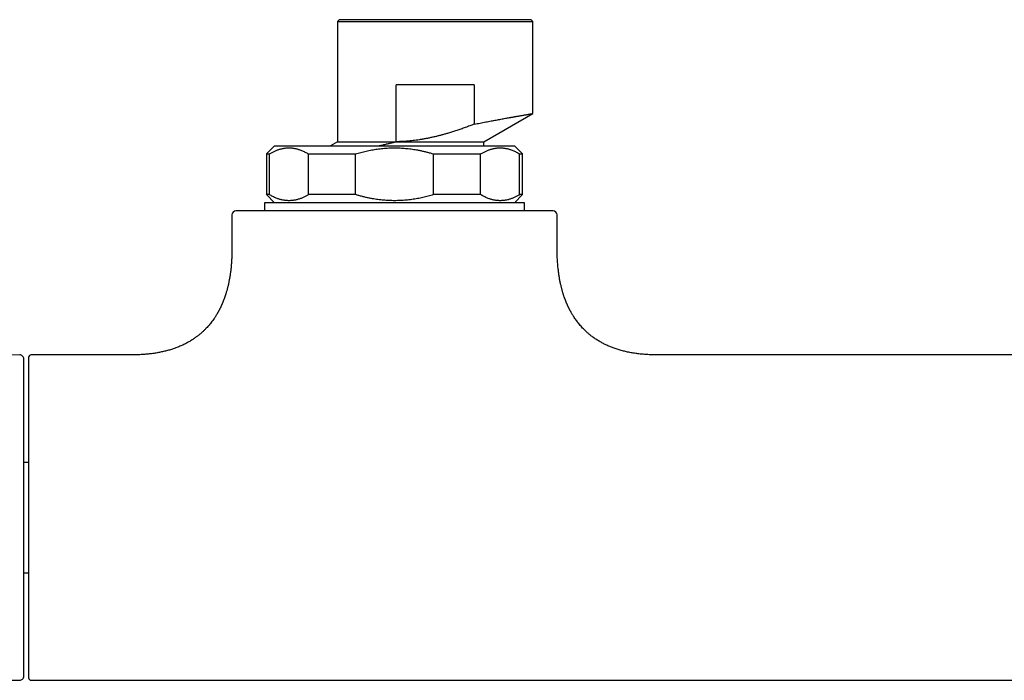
# Model space of a CAD drawing. Header units: millimetres. Extents: x 8 to 674, y 12 to 318.
# Tile 3 of 10: x 193 to 315, y 70 to 151. Entities that reach past the tile are written whole.
import ezdxf

# ---------------------------------------------------------------- set-up
doc = ezdxf.new("R2010")
doc.units = ezdxf.units.MM

msp = doc.modelspace()

# ---------------------------------------------------------------- linework, layer by layer
at = {"color": 7, "linetype": 'Continuous', "lineweight": 30}
for p, q in [((232.7, 151.25), (232.5, 151.05)), ((232.5, 151.05), (232.5, 136.25)), ((232.5, 151.05), (256.5, 151.05)), ((256.3, 151.25), (232.7, 151.25)), ((256.5, 151.05), (256.3, 151.25)), ((256.5, 139.72), (256.5, 151.05)), ((239.7, 136.25), (239.71, 143.25)), ((249.3, 143.25), (239.71, 143.25)), ((249.3, 143.25), (249.3, 138.41)), ((250.5, 136.25), (256.5, 139.72)), ((224.75, 135.75), (223.75, 134.75)), ((232.5, 136.25), (231.64, 135.75)), ((232.5, 136.25), (239.7, 136.25)), ((250.5, 135.75), (250.5, 136.25)), ((255.25, 134.75), (254.25, 135.75)), ((223.75, 134.75), (223.75, 129.75)), ((223.75, 134.75), (224.11, 134.75)), ((224.11, 129.75), (224.11, 134.75)), ((228.91, 134.75), (234.7, 134.75)), ((228.91, 129.75), (228.91, 134.75)), ((234.7, 129.75), (234.7, 134.75)), ((244.3, 129.75), (244.3, 134.75)), ((244.3, 134.75), (250.09, 134.75)), ((250.09, 129.75), (250.09, 134.75)), ((254.89, 134.75), (255.25, 134.75)), ((254.89, 129.75), (254.89, 134.75)), ((255.25, 129.75), (255.25, 134.75)), ((223.75, 129.75), (224.75, 128.75)), ((224.11, 129.75), (223.75, 129.75)), ((234.7, 129.75), (228.91, 129.75)), ((250.09, 129.75), (244.3, 129.75)), ((254.25, 128.75), (255.25, 129.75)), ((255.25, 129.75), (254.89, 129.75)), ((223.5, 128.75), (223.5, 127.75)), ((239.5, 128.75), (223.5, 128.75)), ((255.5, 128.75), (239.5, 128.75)), ((255.5, 127.75), (255.5, 128.75)), ((219.5, 127.25), (219.5, 123.05)), ((259.5, 123.05), (259.5, 127.25)), ((193.4, 110.05), (165.57, 109.81)), ((194.5, 109.75), (194.5, 70.35)), ((207.25, 110.05), (194.8, 110.05)), ((357.25, 110.05), (271.75, 110.05)), ((194.5, 96.84), (193.9, 96.84)), ((193.9, 83.27), (194.5, 83.27)), ((165.57, 70.3), (193.4, 70.06)), ((194.8, 70.05), (434.2, 70.05))]:
    msp.add_line(p, q, dxfattribs=at)
for centre, radius, start, end in [((220, 127.25), 0.5, 90, 180), ((259, 127.25), 0.5, 0, 90), ((193.4, 109.55), 0.5, 0, 90.5), ((194.8, 109.75), 0.3, 90, 180), ((193.4, 70.56), 0.5, 269.5, 0), ((194.8, 70.35), 0.3, 180, 270)]:
    msp.add_arc(centre, radius, start, end, dxfattribs=at)
for points, knots in [([(249.3, 138.41), (249.42, 138.43), (249.67, 138.48), (250.03, 138.55), (250.38, 138.62), (250.72, 138.68), (251.06, 138.74), (251.38, 138.81), (251.69, 138.86), (252, 138.92), (252.3, 138.97), (252.59, 139.03), (252.87, 139.08), (253.14, 139.13), (253.4, 139.18), (253.62, 139.21), (253.79, 139.24), (253.92, 139.27), (254.05, 139.29), (254.18, 139.31), (254.3, 139.34), (254.42, 139.36), (254.57, 139.38), (254.75, 139.41), (254.95, 139.45), (255.13, 139.48), (255.31, 139.51), (255.47, 139.54), (255.62, 139.57), (255.76, 139.59), (255.89, 139.61), (256, 139.63), (256.11, 139.65), (256.2, 139.67), (256.28, 139.68), (256.35, 139.69), (256.4, 139.7), (256.45, 139.71), (256.48, 139.71), (256.5, 139.72), (256.5, 139.72), (256.5, 139.72), (256.5, 139.72)], [0, 0, 0, 0, 0.02933, 0.058509, 0.087538, 0.116418, 0.145148, 0.173221, 0.201151, 0.228939, 0.256585, 0.284588, 0.312446, 0.340159, 0.367727, 0.395151, 0.41048, 0.425763, 0.441002, 0.456196, 0.471346, 0.48645, 0.501511, 0.529699, 0.557832, 0.585911, 0.613937, 0.641911, 0.669334, 0.696708, 0.724034, 0.751312, 0.779038, 0.806715, 0.834346, 0.861931, 0.88947, 0.916474, 0.943435, 0.970355, 0.997235, 1, 1, 1, 1]), ([(249.3, 138.41), (249.11, 138.34), (248.75, 138.2), (248.21, 138), (247.68, 137.81), (247.15, 137.64), (246.63, 137.47), (246.16, 137.32), (245.73, 137.2), (245.34, 137.09), (244.95, 136.99), (244.56, 136.89), (244.16, 136.8), (243.76, 136.71), (243.36, 136.63), (242.96, 136.56), (242.56, 136.49), (242.17, 136.44), (241.79, 136.39), (241.39, 136.34), (240.98, 136.31), (240.56, 136.28), (240.13, 136.26), (239.84, 136.26), (239.7, 136.25)], [0, 0, 0, 0, 0.059602, 0.117955, 0.175102, 0.231097, 0.286, 0.339876, 0.381537, 0.422652, 0.463264, 0.50342, 0.544459, 0.586475, 0.627969, 0.66902, 0.709712, 0.750133, 0.789425, 0.826806, 0.870439, 0.91375, 0.956887, 1, 1, 1, 1]), ([(224.75, 135.75), (224.75, 135.75), (224.76, 135.75), (224.77, 135.75), (224.8, 135.75), (224.84, 135.75), (224.89, 135.75), (224.95, 135.75), (225.02, 135.75), (225.11, 135.75), (225.2, 135.75), (225.31, 135.75), (225.44, 135.75), (225.57, 135.75), (225.72, 135.75), (225.87, 135.75), (226.03, 135.75), (226.2, 135.75), (226.38, 135.75), (226.58, 135.75), (226.78, 135.75), (226.99, 135.75), (227.2, 135.75), (227.44, 135.75), (227.68, 135.75), (227.94, 135.75), (228.21, 135.75), (228.49, 135.75), (228.78, 135.75), (229.07, 135.75), (229.36, 135.75), (229.66, 135.75), (229.97, 135.75), (230.28, 135.75), (230.6, 135.75), (230.93, 135.75), (231.26, 135.75), (231.6, 135.75), (231.96, 135.75), (232.33, 135.75), (232.7, 135.75), (233.08, 135.75), (233.47, 135.75), (233.85, 135.75), (234.23, 135.75), (234.61, 135.75), (235, 135.75), (235.39, 135.75), (235.78, 135.75), (236.17, 135.75), (236.57, 135.75), (236.97, 135.75), (237.39, 135.75), (237.81, 135.75), (238.23, 135.75), (238.65, 135.75), (239.08, 135.75), (239.5, 135.75), (239.91, 135.75), (240.31, 135.75), (240.72, 135.75), (241.12, 135.75), (241.52, 135.75), (241.92, 135.75), (242.32, 135.75), (242.73, 135.75), (243.13, 135.75), (243.54, 135.75), (243.95, 135.75), (244.35, 135.75), (244.75, 135.75), (245.14, 135.75), (245.52, 135.75), (245.89, 135.75), (246.25, 135.75), (246.61, 135.75), (246.96, 135.75), (247.31, 135.75), (247.65, 135.75), (247.99, 135.75), (248.33, 135.75), (248.67, 135.75), (248.99, 135.75), (249.32, 135.75), (249.63, 135.75), (249.93, 135.75), (250.22, 135.75), (250.49, 135.75), (250.76, 135.75), (251.02, 135.75), (251.26, 135.75), (251.5, 135.75), (251.74, 135.75), (251.96, 135.75), (252.18, 135.75), (252.39, 135.75), (252.59, 135.75), (252.78, 135.75), (252.96, 135.75), (253.13, 135.75), (253.28, 135.75), (253.42, 135.75), (253.55, 135.75), (253.67, 135.75), (253.78, 135.75), (253.87, 135.75), (253.96, 135.75), (254.04, 135.75), (254.1, 135.75), (254.16, 135.75), (254.2, 135.75), (254.23, 135.75), (254.25, 135.75), (254.25, 135.75), (254.25, 135.75)], [0, 0, 0, 0, 0.00875, 0.0175, 0.02625, 0.035, 0.04375, 0.0525, 0.06125, 0.07, 0.079167, 0.088333, 0.0975, 0.106667, 0.115833, 0.125, 0.13375, 0.1425, 0.15125, 0.16, 0.16875, 0.1775, 0.18625, 0.195, 0.204167, 0.213333, 0.2225, 0.231667, 0.240833, 0.25, 0.25875, 0.2675, 0.27625, 0.285, 0.29375, 0.3025, 0.31125, 0.32, 0.329167, 0.338333, 0.3475, 0.356667, 0.365833, 0.375, 0.38375, 0.3925, 0.40125, 0.41, 0.41875, 0.4275, 0.43625, 0.445, 0.454167, 0.463333, 0.4725, 0.481667, 0.490833, 0.5, 0.50875, 0.5175, 0.52625, 0.535, 0.54375, 0.5525, 0.56125, 0.57, 0.579167, 0.588333, 0.5975, 0.606667, 0.615833, 0.625, 0.63375, 0.6425, 0.65125, 0.66, 0.66875, 0.6775, 0.68625, 0.695, 0.704167, 0.713333, 0.7225, 0.731667, 0.740833, 0.75, 0.75875, 0.7675, 0.77625, 0.785, 0.79375, 0.8025, 0.81125, 0.82, 0.829167, 0.838333, 0.8475, 0.856667, 0.865833, 0.875, 0.88375, 0.8925, 0.90125, 0.91, 0.91875, 0.9275, 0.93625, 0.945, 0.954167, 0.963333, 0.9725, 0.981667, 0.990833, 1, 1, 1, 1]), ([(237.55, 135.75), (237.62, 135.77), (237.76, 135.8), (237.98, 135.85), (238.2, 135.9), (238.41, 135.95), (238.63, 136), (238.85, 136.05), (239.07, 136.1), (239.28, 136.15), (239.5, 136.2), (239.64, 136.24), (239.7, 136.25)], [0, 0, 0, 0, 0.101222, 0.201691, 0.302198, 0.402876, 0.503553, 0.604383, 0.705212, 0.806213, 0.907252, 1, 1, 1, 1]), ([(239.7, 136.25), (239.84, 136.25), (240.1, 136.25), (240.5, 136.25), (240.89, 136.25), (241.29, 136.25), (241.68, 136.25), (242.06, 136.25), (242.43, 136.25), (242.79, 136.25), (243.15, 136.25), (243.5, 136.25), (243.86, 136.25), (244.21, 136.25), (244.57, 136.25), (244.92, 136.25), (245.27, 136.25), (245.6, 136.25), (245.92, 136.25), (246.23, 136.25), (246.52, 136.25), (246.81, 136.25), (247.08, 136.25), (247.36, 136.25), (247.63, 136.25), (247.89, 136.25), (248.14, 136.25), (248.38, 136.25), (248.61, 136.25), (248.83, 136.25), (249.02, 136.25), (249.21, 136.25), (249.38, 136.25), (249.54, 136.25), (249.69, 136.25), (249.83, 136.25), (249.96, 136.25), (250.08, 136.25), (250.18, 136.25), (250.27, 136.25), (250.34, 136.25), (250.4, 136.25), (250.45, 136.25), (250.48, 136.25), (250.5, 136.25), (250.51, 136.25), (250.5, 136.25), (250.5, 136.25)], [0, 0, 0, 0, 0.023333, 0.046666, 0.069998, 0.093331, 0.116664, 0.139997, 0.161996, 0.183996, 0.205995, 0.227995, 0.249994, 0.273327, 0.29666, 0.319993, 0.343325, 0.366658, 0.389991, 0.41199, 0.43399, 0.455989, 0.477989, 0.499988, 0.523321, 0.546654, 0.569986, 0.593319, 0.616652, 0.639985, 0.661984, 0.683984, 0.705983, 0.727983, 0.749982, 0.773315, 0.796647, 0.81998, 0.843313, 0.866645, 0.889978, 0.911978, 0.933977, 0.955977, 0.977976, 0.999976, 1, 1, 1, 1]), ([(224.11, 134.75), (224.17, 134.79), (224.28, 134.85), (224.44, 134.94), (224.61, 135.03), (224.78, 135.11), (224.94, 135.18), (225.11, 135.24), (225.27, 135.3), (225.45, 135.35), (225.62, 135.4), (225.8, 135.44), (225.98, 135.47), (226.16, 135.49), (226.33, 135.5), (226.51, 135.5), (226.68, 135.5), (226.85, 135.49), (227.02, 135.47), (227.19, 135.44), (227.36, 135.41), (227.53, 135.37), (227.7, 135.32), (227.88, 135.26), (228.08, 135.18), (228.28, 135.09), (228.49, 134.99), (228.7, 134.88), (228.84, 134.79), (228.91, 134.75)], [0, 0, 0, 0, 0.035797, 0.07127, 0.106453, 0.141386, 0.176106, 0.210655, 0.245074, 0.28033, 0.317202, 0.353888, 0.390445, 0.426935, 0.463418, 0.499955, 0.534826, 0.569645, 0.604464, 0.639336, 0.674313, 0.709447, 0.744789, 0.779354, 0.822783, 0.866483, 0.910535, 0.955016, 1, 1, 1, 1]), ([(234.7, 134.75), (234.81, 134.79), (235.03, 134.85), (235.37, 134.94), (235.7, 135.03), (236.03, 135.11), (236.36, 135.18), (236.69, 135.24), (237.03, 135.3), (237.37, 135.35), (237.72, 135.4), (238.08, 135.44), (238.43, 135.47), (238.79, 135.49), (239.15, 135.5), (239.5, 135.5), (239.84, 135.5), (240.18, 135.49), (240.52, 135.47), (240.86, 135.44), (241.2, 135.41), (241.54, 135.37), (241.88, 135.32), (242.24, 135.26), (242.63, 135.18), (243.05, 135.09), (243.47, 134.99), (243.89, 134.88), (244.16, 134.79), (244.3, 134.75)], [0, 0, 0, 0, 0.035801, 0.071279, 0.10647, 0.141412, 0.176145, 0.210708, 0.245143, 0.280404, 0.317276, 0.35396, 0.390514, 0.426998, 0.463473, 0.500001, 0.534875, 0.569701, 0.604532, 0.63942, 0.674419, 0.709579, 0.744951, 0.77951, 0.822918, 0.866593, 0.910615, 0.955059, 1, 1, 1, 1]), ([(250.09, 134.75), (250.15, 134.79), (250.26, 134.85), (250.43, 134.94), (250.59, 135.03), (250.76, 135.11), (250.92, 135.18), (251.09, 135.24), (251.26, 135.3), (251.43, 135.35), (251.6, 135.4), (251.78, 135.44), (251.96, 135.47), (252.14, 135.49), (252.31, 135.5), (252.49, 135.5), (252.66, 135.5), (252.83, 135.49), (253, 135.47), (253.17, 135.44), (253.34, 135.41), (253.51, 135.37), (253.68, 135.32), (253.86, 135.26), (254.06, 135.18), (254.27, 135.09), (254.47, 134.99), (254.68, 134.88), (254.82, 134.79), (254.89, 134.75)], [0, 0, 0, 0, 0.035797, 0.07127, 0.106453, 0.141386, 0.176106, 0.210655, 0.245074, 0.28033, 0.317202, 0.353888, 0.390445, 0.426935, 0.463418, 0.499955, 0.534826, 0.569645, 0.604464, 0.639336, 0.674313, 0.709447, 0.744789, 0.779354, 0.822783, 0.866483, 0.910535, 0.955016, 1, 1, 1, 1]), ([(228.91, 129.75), (228.86, 129.72), (228.75, 129.65), (228.58, 129.56), (228.41, 129.48), (228.25, 129.4), (228.08, 129.33), (227.92, 129.26), (227.75, 129.2), (227.58, 129.15), (227.4, 129.11), (227.22, 129.07), (227.05, 129.04), (226.87, 129.02), (226.69, 129.01), (226.51, 129), (226.34, 129.01), (226.17, 129.02), (226, 129.04), (225.83, 129.06), (225.66, 129.1), (225.49, 129.14), (225.32, 129.19), (225.14, 129.25), (224.95, 129.32), (224.74, 129.41), (224.53, 129.52), (224.32, 129.63), (224.18, 129.71), (224.11, 129.75)], [0, 0, 0, 0, 0.035797, 0.07127, 0.106453, 0.141386, 0.176106, 0.210655, 0.245074, 0.28033, 0.317202, 0.353888, 0.390445, 0.426935, 0.463418, 0.499955, 0.534826, 0.569645, 0.604464, 0.639336, 0.674313, 0.709447, 0.744789, 0.779354, 0.822783, 0.866483, 0.910535, 0.955016, 1, 1, 1, 1]), ([(244.3, 129.75), (244.19, 129.72), (243.97, 129.65), (243.64, 129.56), (243.3, 129.48), (242.97, 129.4), (242.64, 129.33), (242.31, 129.26), (241.98, 129.2), (241.63, 129.15), (241.28, 129.11), (240.93, 129.07), (240.57, 129.04), (240.21, 129.02), (239.86, 129.01), (239.51, 129), (239.16, 129.01), (238.82, 129.02), (238.48, 129.04), (238.14, 129.06), (237.8, 129.1), (237.46, 129.14), (237.13, 129.19), (236.76, 129.25), (236.37, 129.32), (235.96, 129.41), (235.54, 129.52), (235.12, 129.63), (234.84, 129.71), (234.7, 129.75)], [0, 0, 0, 0, 0.035789, 0.071255, 0.106435, 0.141367, 0.176089, 0.210643, 0.245068, 0.280336, 0.31722, 0.353915, 0.39048, 0.426975, 0.463461, 0.499999, 0.534864, 0.569679, 0.6045, 0.639378, 0.674365, 0.709515, 0.744876, 0.779442, 0.822863, 0.866551, 0.910586, 0.955044, 1, 1, 1, 1]), ([(254.89, 129.75), (254.84, 129.72), (254.73, 129.65), (254.56, 129.56), (254.39, 129.48), (254.23, 129.4), (254.06, 129.33), (253.9, 129.26), (253.73, 129.2), (253.56, 129.15), (253.38, 129.11), (253.2, 129.07), (253.03, 129.04), (252.85, 129.02), (252.67, 129.01), (252.5, 129), (252.32, 129.01), (252.15, 129.02), (251.98, 129.04), (251.81, 129.06), (251.64, 129.1), (251.47, 129.14), (251.3, 129.19), (251.12, 129.25), (250.93, 129.32), (250.72, 129.41), (250.51, 129.52), (250.3, 129.63), (250.16, 129.71), (250.09, 129.75)], [0, 0, 0, 0, 0.035797, 0.07127, 0.106453, 0.141386, 0.176106, 0.210655, 0.245074, 0.28033, 0.317202, 0.353888, 0.390445, 0.426935, 0.463418, 0.499955, 0.534826, 0.569645, 0.604464, 0.639336, 0.674313, 0.709447, 0.744789, 0.779354, 0.822783, 0.866483, 0.910535, 0.955016, 1, 1, 1, 1]), ([(259, 127.75), (259, 127.75), (259, 127.75), (258.98, 127.75), (258.96, 127.75), (258.92, 127.75), (258.88, 127.75), (258.84, 127.75), (258.8, 127.75), (258.75, 127.75), (258.71, 127.75), (258.65, 127.75), (258.58, 127.75), (258.49, 127.75), (258.37, 127.75), (258.25, 127.75), (258.11, 127.75), (257.96, 127.75), (257.8, 127.75), (257.67, 127.75), (257.56, 127.75), (257.48, 127.75), (257.4, 127.75), (257.31, 127.75), (257.23, 127.75), (257.13, 127.75), (257, 127.75), (256.86, 127.75), (256.69, 127.75), (256.5, 127.75), (256.28, 127.75), (256.06, 127.75), (255.84, 127.75), (255.62, 127.75), (255.4, 127.75), (255.18, 127.75), (254.95, 127.75), (254.72, 127.75), (254.47, 127.75), (254.2, 127.75), (253.9, 127.75), (253.6, 127.75), (253.29, 127.75), (252.97, 127.75), (252.64, 127.75), (252.3, 127.75), (251.96, 127.75), (251.61, 127.75), (251.26, 127.75), (250.9, 127.75), (250.54, 127.75), (250.21, 127.75), (249.91, 127.75), (249.64, 127.75), (249.37, 127.75), (249.1, 127.75), (248.82, 127.75), (248.54, 127.75), (248.23, 127.75), (247.87, 127.75), (247.48, 127.75), (247.08, 127.75), (246.75, 127.75), (246.47, 127.75), (246.27, 127.75), (246.06, 127.75), (245.85, 127.75), (245.64, 127.75), (245.39, 127.75), (245.1, 127.75), (244.76, 127.75), (244.44, 127.75), (244.13, 127.75), (243.82, 127.75), (243.52, 127.75), (243.22, 127.75), (242.92, 127.75), (242.58, 127.75), (242.18, 127.75), (241.74, 127.75), (241.29, 127.75), (240.85, 127.75), (240.4, 127.75), (239.95, 127.75), (239.5, 127.75), (239.05, 127.75), (238.61, 127.75), (238.16, 127.75), (237.71, 127.75), (237.32, 127.75), (236.98, 127.75), (236.69, 127.75), (236.4, 127.75), (236.11, 127.75), (235.81, 127.75), (235.45, 127.75), (235.04, 127.75), (234.58, 127.75), (234.12, 127.75), (233.67, 127.75), (233.22, 127.75), (232.77, 127.75), (232.41, 127.75), (232.13, 127.75), (231.94, 127.75), (231.75, 127.75), (231.56, 127.75), (231.38, 127.75), (231.15, 127.75), (230.9, 127.75), (230.61, 127.75), (230.29, 127.75), (229.94, 127.75), (229.57, 127.75), (229.2, 127.75), (228.85, 127.75), (228.52, 127.75), (228.21, 127.75), (227.91, 127.75), (227.61, 127.75), (227.31, 127.75), (227, 127.75), (226.68, 127.75), (226.35, 127.75), (226.03, 127.75), (225.71, 127.75), (225.4, 127.75), (225.09, 127.75), (224.79, 127.75), (224.5, 127.75), (224.22, 127.75), (223.94, 127.75), (223.68, 127.75), (223.43, 127.75), (223.2, 127.75), (223.01, 127.75), (222.84, 127.75), (222.68, 127.75), (222.52, 127.75), (222.37, 127.75), (222.22, 127.75), (222.06, 127.75), (221.89, 127.75), (221.71, 127.75), (221.53, 127.75), (221.4, 127.75), (221.29, 127.75), (221.21, 127.75), (221.14, 127.75), (221.06, 127.75), (220.99, 127.75), (220.91, 127.75), (220.82, 127.75), (220.72, 127.75), (220.64, 127.75), (220.56, 127.75), (220.49, 127.75), (220.42, 127.75), (220.36, 127.75), (220.3, 127.75), (220.25, 127.75), (220.19, 127.75), (220.13, 127.75), (220.08, 127.75), (220.05, 127.75), (220.02, 127.75), (220.01, 127.75), (220, 127.75), (220, 127.75)], [0, 0, 0, 0, 0.0073206, 0.0146293, 0.0219302, 0.0292269, 0.0365235, 0.0413027, 0.0460847, 0.0508703, 0.0556608, 0.0605903, 0.0656718, 0.0734381, 0.0811944, 0.0889454, 0.0966958, 0.1044501, 0.1122131, 0.1199893, 0.1233618, 0.1267309, 0.1300971, 0.1334607, 0.1368221, 0.1401817, 0.1454583, 0.1507329, 0.1560068, 0.1630715, 0.1701413, 0.1772196, 0.1843099, 0.1904585, 0.1965969, 0.2027274, 0.2088522, 0.2149735, 0.2210938, 0.2283085, 0.2355287, 0.2427579, 0.2499999, 0.2573769, 0.2647399, 0.2720927, 0.2794392, 0.2867835, 0.2939983, 0.3012184, 0.3084476, 0.3156897, 0.3208501, 0.3260033, 0.3311506, 0.3362932, 0.3414326, 0.3465701, 0.351707, 0.3587717, 0.3658415, 0.3729198, 0.3800101, 0.3836349, 0.3872562, 0.3908742, 0.3944896, 0.3981027, 0.4017141, 0.4073865, 0.4130576, 0.4187291, 0.4237947, 0.4288634, 0.4339365, 0.4390152, 0.4439669, 0.4487595, 0.4560854, 0.4634029, 0.4707158, 0.4780281, 0.4853436, 0.4926663, 0.5, 0.5073215, 0.514631, 0.5219322, 0.5292291, 0.5365255, 0.5413045, 0.5460861, 0.5508713, 0.5556612, 0.5605903, 0.5656718, 0.5734381, 0.5811944, 0.5889454, 0.5966958, 0.6044501, 0.6122131, 0.6199893, 0.6233618, 0.6267309, 0.6300971, 0.6334607, 0.6368221, 0.6401817, 0.6454583, 0.6507329, 0.6560068, 0.6630715, 0.6701413, 0.6772196, 0.6843099, 0.6904585, 0.6965969, 0.7027274, 0.7088522, 0.7149735, 0.7210938, 0.7283085, 0.7355287, 0.7427579, 0.7499999, 0.7573769, 0.7647399, 0.7720927, 0.7794392, 0.7867835, 0.7939983, 0.8012184, 0.8084476, 0.8156897, 0.8208501, 0.8260033, 0.8311506, 0.8362932, 0.8414326, 0.8465701, 0.851707, 0.8587717, 0.8658415, 0.8729198, 0.8800101, 0.8836349, 0.8872562, 0.8908742, 0.8944896, 0.8981027, 0.9017141, 0.9073865, 0.9130576, 0.9187291, 0.9237947, 0.9288634, 0.9339365, 0.9390152, 0.9439665, 0.9487586, 0.9560838, 0.9634008, 0.9707136, 0.978026, 0.985342, 0.9926654, 1, 1, 1, 1]), ([(219.5, 123.05), (219.5, 122.95), (219.5, 122.76), (219.5, 122.47), (219.49, 122.19), (219.48, 121.92), (219.46, 121.66), (219.45, 121.4), (219.43, 121.15), (219.4, 120.89), (219.38, 120.64), (219.35, 120.39), (219.32, 120.16), (219.29, 119.93), (219.25, 119.71), (219.22, 119.5), (219.18, 119.29), (219.14, 119.1), (219.11, 118.91), (219.07, 118.73), (219.03, 118.56), (218.99, 118.4), (218.95, 118.24), (218.9, 118.07), (218.86, 117.91), (218.81, 117.75), (218.77, 117.6), (218.72, 117.47), (218.68, 117.34), (218.64, 117.21), (218.6, 117.1), (218.56, 116.99), (218.52, 116.88), (218.48, 116.78), (218.44, 116.68), (218.41, 116.6), (218.38, 116.52), (218.35, 116.45), (218.32, 116.39), (218.3, 116.32), (218.27, 116.26), (218.24, 116.19), (218.2, 116.11), (218.16, 116.02), (218.12, 115.94), (218.08, 115.85), (218.03, 115.76), (217.99, 115.68), (217.96, 115.61), (217.93, 115.56), (217.91, 115.52), (217.89, 115.48), (217.87, 115.45), (217.85, 115.4), (217.81, 115.34), (217.77, 115.26), (217.72, 115.18), (217.67, 115.08), (217.61, 114.98), (217.54, 114.87), (217.47, 114.76), (217.39, 114.64), (217.28, 114.48), (217.14, 114.27), (216.96, 114.03), (216.78, 113.82), (216.61, 113.62), (216.44, 113.43), (216.28, 113.26), (216.14, 113.12), (216.02, 113), (215.9, 112.89), (215.77, 112.77), (215.64, 112.66), (215.5, 112.54), (215.35, 112.43), (215.2, 112.31), (215.04, 112.19), (214.87, 112.07), (214.69, 111.95), (214.5, 111.83), (214.31, 111.71), (214.11, 111.6), (213.9, 111.48), (213.68, 111.37), (213.45, 111.26), (213.22, 111.16), (212.97, 111.05), (212.73, 110.96), (212.51, 110.87), (212.29, 110.8), (212.06, 110.72), (211.83, 110.65), (211.59, 110.59), (211.35, 110.52), (211.1, 110.46), (210.85, 110.41), (210.6, 110.35), (210.33, 110.3), (210.06, 110.26), (209.77, 110.22), (209.48, 110.18), (209.2, 110.15), (208.91, 110.12), (208.63, 110.1), (208.34, 110.08), (208.04, 110.07), (207.73, 110.06), (207.47, 110.05), (207.31, 110.05), (207.25, 110.05)], [0, 0, 0, 0, 0.0145295, 0.0286376, 0.0423343, 0.0556291, 0.0685313, 0.08105, 0.093194, 0.1061296, 0.118633, 0.1307146, 0.1423846, 0.1536527, 0.1645282, 0.1750201, 0.1851369, 0.1948868, 0.2042776, 0.2131583, 0.2217064, 0.2299284, 0.2378301, 0.2465807, 0.2549186, 0.2628517, 0.2703873, 0.2775321, 0.2841752, 0.290453, 0.2963707, 0.301933, 0.3078279, 0.3132754, 0.3182806, 0.3228484, 0.3269828, 0.3306878, 0.3339665, 0.3368359, 0.3404716, 0.3444113, 0.348653, 0.3531943, 0.358032, 0.3626548, 0.3672785, 0.3730351, 0.3761047, 0.3786799, 0.3807496, 0.3827182, 0.3848286, 0.3870802, 0.3909027, 0.3950708, 0.3995824, 0.4051234, 0.4111019, 0.4175088, 0.4240689, 0.4306353, 0.4372088, 0.4527363, 0.4683211, 0.4809952, 0.4937237, 0.5065151, 0.5193783, 0.5275048, 0.5356657, 0.5438636, 0.5521138, 0.5606252, 0.5694739, 0.5786644, 0.5882022, 0.5980935, 0.6083452, 0.6187726, 0.6295642, 0.6407296, 0.6522794, 0.6637906, 0.6756817, 0.6879654, 0.7006552, 0.7137659, 0.7273133, 0.7382753, 0.7495261, 0.7610748, 0.7729312, 0.7851053, 0.7976075, 0.8098577, 0.8224268, 0.8353251, 0.8485632, 0.8621522, 0.8761035, 0.8904287, 0.90514, 0.9186895, 0.9325696, 0.9467898, 0.9613598, 0.9762897, 0.9915895, 1, 1, 1, 1]), ([(271.75, 110.05), (271.69, 110.05), (271.53, 110.05), (271.27, 110.06), (270.97, 110.07), (270.67, 110.08), (270.38, 110.1), (270.1, 110.12), (269.83, 110.15), (269.57, 110.17), (269.3, 110.21), (269.02, 110.25), (268.73, 110.29), (268.45, 110.35), (268.18, 110.4), (267.91, 110.46), (267.65, 110.52), (267.39, 110.59), (267.13, 110.67), (266.88, 110.74), (266.64, 110.82), (266.41, 110.91), (266.18, 110.99), (265.96, 111.08), (265.73, 111.18), (265.51, 111.28), (265.3, 111.38), (265.1, 111.49), (264.89, 111.6), (264.69, 111.72), (264.48, 111.85), (264.28, 111.97), (264.09, 112.1), (263.91, 112.23), (263.75, 112.35), (263.59, 112.47), (263.45, 112.59), (263.31, 112.7), (263.19, 112.82), (263.03, 112.96), (262.85, 113.13), (262.64, 113.35), (262.44, 113.56), (262.25, 113.79), (262.07, 114), (261.91, 114.22), (261.76, 114.43), (261.61, 114.65), (261.49, 114.83), (261.4, 114.98), (261.33, 115.09), (261.27, 115.19), (261.22, 115.29), (261.17, 115.38), (261.13, 115.45), (261.1, 115.51), (261.08, 115.55), (261.06, 115.59), (261.04, 115.62), (261.02, 115.65), (261.01, 115.68), (261, 115.7), (260.99, 115.72), (260.98, 115.75), (260.97, 115.77), (260.96, 115.79), (260.95, 115.8), (260.94, 115.82), (260.92, 115.85), (260.9, 115.89), (260.88, 115.94), (260.86, 115.99), (260.83, 116.04), (260.81, 116.1), (260.78, 116.16), (260.76, 116.21), (260.73, 116.27), (260.71, 116.31), (260.69, 116.36), (260.67, 116.41), (260.65, 116.46), (260.63, 116.51), (260.6, 116.58), (260.57, 116.65), (260.54, 116.72), (260.51, 116.81), (260.48, 116.9), (260.44, 116.99), (260.4, 117.1), (260.36, 117.21), (260.32, 117.33), (260.28, 117.46), (260.24, 117.6), (260.19, 117.74), (260.15, 117.9), (260.11, 118.06), (260.06, 118.22), (260.02, 118.39), (259.98, 118.57), (259.93, 118.75), (259.89, 118.95), (259.85, 119.15), (259.81, 119.35), (259.78, 119.57), (259.74, 119.78), (259.71, 120), (259.68, 120.24), (259.65, 120.48), (259.62, 120.73), (259.59, 120.99), (259.57, 121.26), (259.55, 121.54), (259.53, 121.82), (259.52, 122.12), (259.51, 122.42), (259.5, 122.73), (259.5, 122.95), (259.5, 123.05)], [0, 0, 0, 0, 0.008376, 0.023642, 0.03854, 0.053078, 0.067268, 0.080874, 0.094161, 0.107139, 0.119816, 0.134527, 0.148836, 0.162757, 0.176303, 0.189486, 0.202318, 0.215929, 0.22915, 0.241995, 0.254476, 0.266606, 0.278396, 0.289858, 0.302098, 0.313967, 0.325476, 0.336637, 0.347459, 0.359889, 0.371871, 0.383417, 0.394539, 0.405249, 0.415554, 0.424908, 0.433916, 0.442583, 0.450916, 0.459107, 0.473665, 0.48815, 0.502575, 0.516954, 0.531298, 0.544058, 0.556808, 0.569556, 0.582309, 0.588942, 0.595217, 0.601081, 0.606529, 0.611559, 0.616167, 0.618562, 0.620824, 0.622951, 0.624939, 0.626725, 0.628321, 0.629107, 0.630281, 0.631759, 0.633007, 0.633928, 0.634814, 0.635863, 0.637117, 0.639727, 0.642215, 0.644505, 0.648014, 0.65118, 0.654207, 0.657095, 0.659842, 0.662448, 0.664911, 0.667296, 0.669936, 0.672929, 0.676276, 0.679981, 0.683971, 0.688311, 0.693004, 0.698055, 0.703569, 0.709462, 0.715739, 0.722405, 0.729468, 0.736795, 0.744517, 0.75264, 0.761171, 0.769665, 0.778543, 0.787813, 0.797482, 0.807561, 0.818057, 0.828345, 0.839022, 0.850097, 0.861579, 0.873479, 0.885805, 0.89857, 0.911784, 0.925458, 0.939605, 0.953971, 0.968817, 0.984156, 1, 1, 1, 1]), ([(193.9, 70.56), (193.9, 70.56), (193.9, 70.56), (193.9, 70.58), (193.9, 70.6), (193.9, 70.64), (193.9, 70.68), (193.9, 70.72), (193.9, 70.76), (193.9, 70.81), (193.9, 70.85), (193.9, 70.91), (193.9, 70.98), (193.9, 71.07), (193.9, 71.18), (193.9, 71.3), (193.9, 71.41), (193.9, 71.5), (193.9, 71.57), (193.9, 71.63), (193.9, 71.7), (193.9, 71.78), (193.9, 71.85), (193.9, 71.95), (193.9, 72.09), (193.9, 72.27), (193.9, 72.45), (193.9, 72.65), (193.9, 72.83), (193.9, 72.99), (193.9, 73.13), (193.9, 73.28), (193.9, 73.43), (193.9, 73.58), (193.9, 73.76), (193.9, 73.99), (193.9, 74.24), (193.9, 74.51), (193.9, 74.79), (193.9, 75.07), (193.9, 75.36), (193.9, 75.65), (193.9, 75.96), (193.9, 76.27), (193.9, 76.59), (193.9, 76.92), (193.9, 77.26), (193.9, 77.6), (193.9, 77.91), (193.9, 78.18), (193.9, 78.42), (193.9, 78.65), (193.9, 78.89), (193.9, 79.14), (193.9, 79.43), (193.9, 79.76), (193.9, 80.13), (193.9, 80.52), (193.9, 80.9), (193.9, 81.23), (193.9, 81.49), (193.9, 81.68), (193.9, 81.88), (193.9, 82.08), (193.9, 82.28), (193.9, 82.47), (193.9, 82.68), (193.9, 82.96), (193.9, 83.32), (193.9, 83.77), (193.9, 84.22), (193.9, 84.67), (193.9, 85.08), (193.9, 85.43), (193.9, 85.73), (193.9, 86.04), (193.9, 86.34), (193.9, 86.64), (193.9, 86.98), (193.9, 87.37), (193.9, 87.82), (193.9, 88.26), (193.9, 88.71), (193.9, 89.16), (193.9, 89.6), (193.9, 90.05), (193.9, 90.5), (193.9, 90.95), (193.9, 91.4), (193.9, 91.84), (193.9, 92.23), (193.9, 92.58), (193.9, 92.87), (193.9, 93.16), (193.9, 93.45), (193.9, 93.74), (193.9, 94.1), (193.9, 94.5), (193.9, 94.95), (193.9, 95.4), (193.9, 95.77), (193.9, 96.05), (193.9, 96.25), (193.9, 96.44), (193.9, 96.64), (193.9, 96.84), (193.9, 97.03), (193.9, 97.3), (193.9, 97.64), (193.9, 98.04), (193.9, 98.44), (193.9, 98.84), (193.9, 99.19), (193.9, 99.48), (193.9, 99.74), (193.9, 99.98), (193.9, 100.23), (193.9, 100.48), (193.9, 100.77), (193.9, 101.1), (193.9, 101.47), (193.9, 101.83), (193.9, 102.18), (193.9, 102.53), (193.9, 102.87), (193.9, 103.2), (193.9, 103.52), (193.9, 103.84), (193.9, 104.16), (193.9, 104.46), (193.9, 104.76), (193.9, 105.05), (193.9, 105.3), (193.9, 105.52), (193.9, 105.7), (193.9, 105.87), (193.9, 106.04), (193.9, 106.21), (193.9, 106.4), (193.9, 106.61), (193.9, 106.84), (193.9, 107.06), (193.9, 107.27), (193.9, 107.44), (193.9, 107.57), (193.9, 107.66), (193.9, 107.75), (193.9, 107.84), (193.9, 107.93), (193.9, 108.02), (193.9, 108.1), (193.9, 108.21), (193.9, 108.35), (193.9, 108.51), (193.9, 108.66), (193.9, 108.79), (193.9, 108.9), (193.9, 108.99), (193.9, 109.06), (193.9, 109.13), (193.9, 109.19), (193.9, 109.25), (193.9, 109.31), (193.9, 109.37), (193.9, 109.42), (193.9, 109.47), (193.9, 109.5), (193.9, 109.53), (193.9, 109.55), (193.9, 109.55), (193.9, 109.55)], [0, 0, 0, 0, 0.007319, 0.014626, 0.021926, 0.029223, 0.036519, 0.041299, 0.046082, 0.050868, 0.05566, 0.060589, 0.065668, 0.073277, 0.080876, 0.088472, 0.096068, 0.099479, 0.102892, 0.106307, 0.109723, 0.113142, 0.116565, 0.11999, 0.127209, 0.134416, 0.141614, 0.148807, 0.155998, 0.160708, 0.16542, 0.170136, 0.174855, 0.179579, 0.18431, 0.191684, 0.199044, 0.206395, 0.213741, 0.221085, 0.228301, 0.235523, 0.242755, 0.25, 0.257374, 0.264734, 0.272085, 0.279431, 0.286775, 0.291585, 0.296397, 0.301213, 0.306033, 0.310858, 0.31569, 0.322909, 0.330116, 0.337314, 0.344507, 0.351699, 0.355231, 0.358764, 0.362299, 0.365836, 0.369375, 0.372917, 0.376462, 0.380011, 0.38777, 0.395516, 0.403253, 0.410987, 0.418721, 0.423788, 0.428858, 0.433933, 0.439014, 0.443966, 0.448756, 0.456079, 0.463395, 0.470707, 0.47802, 0.485337, 0.492662, 0.5, 0.507318, 0.514624, 0.521924, 0.52922, 0.536517, 0.541297, 0.54608, 0.550867, 0.55566, 0.560589, 0.565668, 0.573277, 0.580876, 0.588472, 0.596068, 0.599479, 0.602892, 0.606307, 0.609723, 0.613142, 0.616565, 0.61999, 0.627209, 0.634416, 0.641614, 0.648807, 0.655998, 0.660708, 0.66542, 0.670136, 0.674855, 0.679579, 0.68431, 0.691684, 0.699044, 0.706395, 0.713741, 0.721085, 0.728301, 0.735523, 0.742755, 0.75, 0.757374, 0.764734, 0.772085, 0.779431, 0.786775, 0.791585, 0.796397, 0.801213, 0.806033, 0.810858, 0.81569, 0.822909, 0.830116, 0.837314, 0.844507, 0.851699, 0.855231, 0.858764, 0.862299, 0.865836, 0.869375, 0.872917, 0.876462, 0.880011, 0.88777, 0.895516, 0.903253, 0.910987, 0.918721, 0.923788, 0.928858, 0.933933, 0.939014, 0.943966, 0.948757, 0.956081, 0.963397, 0.970709, 0.978022, 0.985339, 0.992663, 1, 1, 1, 1])]:
    msp.add_open_spline(points, degree=3, knots=knots, dxfattribs=at)

doc.saveas('drawing.dxf')
